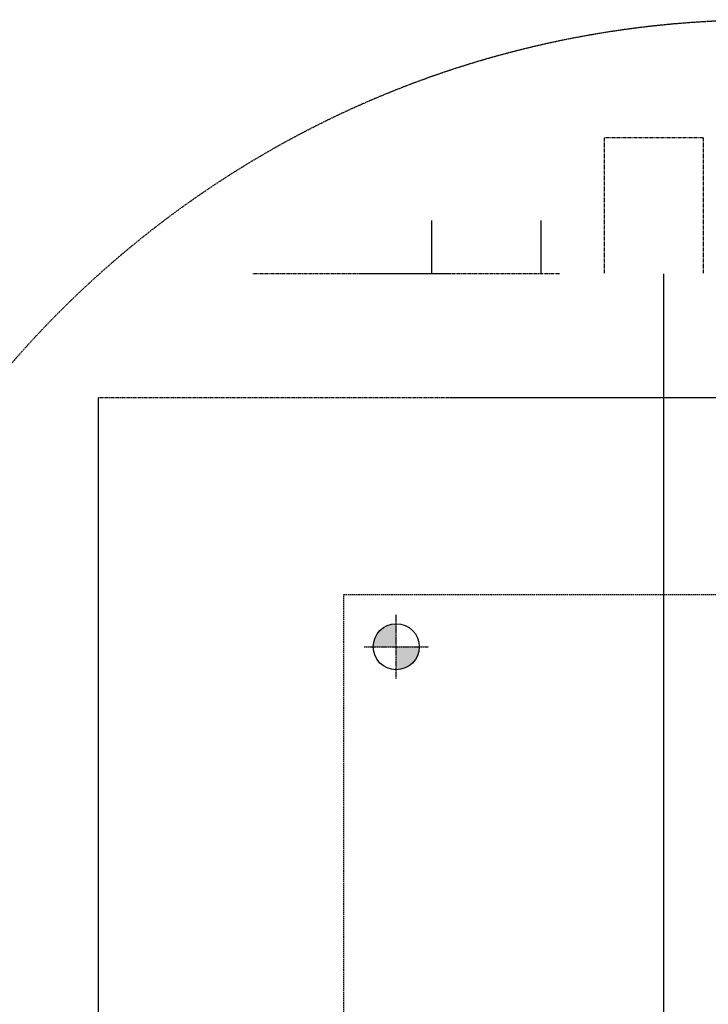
# Model space of a CAD drawing. Header units: inches. Extents: x -4968858 to -265257, y -220693 to 1871410.
# Tile 179 of 225: x -1893985 to -1893735, y 1197767 to 1198125. Entities that reach past the tile are written whole.
import ezdxf

# ---------------------------------------------------------------- set-up
doc = ezdxf.new("R2010")
doc.units = ezdxf.units.IN
doc.header["$MEASUREMENT"] = 0
for name, pattern in [('CENTER', [2, 1.25, -0.25, 0.25, -0.25]), ('CENTER2', [1.125, 0.75, -0.125, 0.125, -0.125]), ('CONTINOUS', [0]), ('DASHED', [0.75, 0.5, -0.25]), ('HIDDEN', [0.375, 0.25, -0.125])]:
    doc.linetypes.add(name, pattern=pattern)
doc.layers.add('GRID', color=8, linetype='Continuous')
doc.layers.add('IPB', color=6, linetype='Continuous')

# ---------------------------------------------------------------- blocks, each defined once
blk = doc.blocks.new('UTCOMBINE')
h = blk.add_hatch(color=256)
h.paths.add_polyline_path([(-708225.54, 43063.09), (-708217.15, 43063.09), (-708217.15, 43071.47, 0.414214)])
h.paths.add_polyline_path([(-708208.77, 43063.09), (-708217.15, 43063.09), (-708217.15, 43054.71, 0.414214)])
h = blk.add_hatch(color=256)
h.paths.add_polyline_path([(-708225.54, 43063.09), (-708217.15, 43063.09), (-708217.15, 43071.47, 0.414214)])
h.paths.add_polyline_path([(-708208.77, 43063.09), (-708217.15, 43063.09), (-708217.15, 43054.71, 0.414214)])
h = blk.add_hatch(color=256)
h.paths.add_polyline_path([(-708225.54, 43063.09), (-708217.15, 43063.09), (-708217.15, 43071.47, 0.414214)])
h.paths.add_polyline_path([(-708208.77, 43063.09), (-708217.15, 43063.09), (-708217.15, 43054.71, 0.414214)])
h = blk.add_hatch(color=256)
h.paths.add_polyline_path([(-708225.54, 43063.09), (-708217.15, 43063.09), (-708217.15, 43071.47, 0.414214)])
h.paths.add_polyline_path([(-708208.77, 43063.09), (-708217.15, 43063.09), (-708217.15, 43054.71, 0.414214)])
h = blk.add_hatch(color=256)
h.paths.add_polyline_path([(-708225.54, 43063.09), (-708217.15, 43063.09), (-708217.15, 43071.47, 0.414214)])
h.paths.add_polyline_path([(-708208.77, 43063.09), (-708217.15, 43063.09), (-708217.15, 43054.71, 0.414214)])
h = blk.add_hatch(color=256)
h.paths.add_polyline_path([(-708225.54, 43063.09), (-708217.15, 43063.09), (-708217.15, 43071.47, 0.414214)])
h.paths.add_polyline_path([(-708208.77, 43063.09), (-708217.15, 43063.09), (-708217.15, 43054.71, 0.414214)])
h = blk.add_hatch(color=256)
h.paths.add_polyline_path([(-708225.54, 43063.09), (-708217.15, 43063.09), (-708217.15, 43071.47, 0.414214)])
h.paths.add_polyline_path([(-708208.77, 43063.09), (-708217.15, 43063.09), (-708217.15, 43054.71, 0.414214)])
h = blk.add_hatch(color=256)
h.paths.add_polyline_path([(-708225.54, 43063.09), (-708217.15, 43063.09), (-708217.15, 43071.47, 0.414214)])
h.paths.add_polyline_path([(-708208.77, 43063.09), (-708217.15, 43063.09), (-708217.15, 43054.71, 0.414214)])
h = blk.add_hatch(color=256)
h.paths.add_polyline_path([(-708225.54, 43063.09), (-708217.15, 43063.09), (-708217.15, 43071.47, 0.414214)])
h.paths.add_polyline_path([(-708208.77, 43063.09), (-708217.15, 43063.09), (-708217.15, 43054.71, 0.414214)])
h = blk.add_hatch(color=256)
h.paths.add_polyline_path([(-708225.54, 43063.09), (-708217.15, 43063.09), (-708217.15, 43071.47, 0.414214)])
h.paths.add_polyline_path([(-708208.77, 43063.09), (-708217.15, 43063.09), (-708217.15, 43054.71, 0.414214)])
h = blk.add_hatch(color=256)
h.paths.add_polyline_path([(-708225.54, 43063.09), (-708217.15, 43063.09), (-708217.15, 43071.47, 0.414214)])
h.paths.add_polyline_path([(-708208.77, 43063.09), (-708217.15, 43063.09), (-708217.15, 43054.71, 0.414214)])
h = blk.add_hatch(color=256)
h.paths.add_polyline_path([(-708225.54, 43063.09), (-708217.15, 43063.09), (-708217.15, 43071.47, 0.414214)])
h.paths.add_polyline_path([(-708208.77, 43063.09), (-708217.15, 43063.09), (-708217.15, 43054.71, 0.414214)])
h = blk.add_hatch(color=256)
h.paths.add_polyline_path([(-708225.54, 43063.09), (-708217.15, 43063.09), (-708217.15, 43071.47, 0.414214)])
h.paths.add_polyline_path([(-708208.77, 43063.09), (-708217.15, 43063.09), (-708217.15, 43054.71, 0.414214)])
h = blk.add_hatch(color=256)
h.paths.add_polyline_path([(-708225.54, 43063.09), (-708217.15, 43063.09), (-708217.15, 43071.47, 0.414214)])
h.paths.add_polyline_path([(-708208.77, 43063.09), (-708217.15, 43063.09), (-708217.15, 43054.71, 0.414214)])
h = blk.add_hatch(color=256)
h.paths.add_polyline_path([(-708225.54, 43063.09), (-708217.15, 43063.09), (-708217.15, 43071.47, 0.414214)])
h.paths.add_polyline_path([(-708208.77, 43063.09), (-708217.15, 43063.09), (-708217.15, 43054.71, 0.414214)])
h = blk.add_hatch(color=256)
h.paths.add_polyline_path([(-708225.54, 43063.09), (-708217.15, 43063.09), (-708217.15, 43071.47, 0.414214)])
h.paths.add_polyline_path([(-708208.77, 43063.09), (-708217.15, 43063.09), (-708217.15, 43054.71, 0.414214)])
h = blk.add_hatch(color=256)
h.paths.add_polyline_path([(-708225.54, 43063.09), (-708217.15, 43063.09), (-708217.15, 43071.47, 0.414214)])
h.paths.add_polyline_path([(-708208.77, 43063.09), (-708217.15, 43063.09), (-708217.15, 43054.71, 0.414214)])
h = blk.add_hatch(color=256)
h.paths.add_polyline_path([(-708225.54, 43063.09), (-708217.15, 43063.09), (-708217.15, 43071.47, 0.414214)])
h.paths.add_polyline_path([(-708208.77, 43063.09), (-708217.15, 43063.09), (-708217.15, 43054.71, 0.414214)])
h = blk.add_hatch(color=256)
h.paths.add_polyline_path([(-708225.54, 43063.09), (-708217.15, 43063.09), (-708217.15, 43071.47, 0.414214)])
h.paths.add_polyline_path([(-708208.77, 43063.09), (-708217.15, 43063.09), (-708217.15, 43054.71, 0.414214)])
h = blk.add_hatch(color=256)
h.paths.add_polyline_path([(-708225.54, 43063.09), (-708217.15, 43063.09), (-708217.15, 43071.47, 0.414214)])
h.paths.add_polyline_path([(-708208.77, 43063.09), (-708217.15, 43063.09), (-708217.15, 43054.71, 0.414214)])
h = blk.add_hatch(color=256)
h.paths.add_polyline_path([(-708225.54, 43063.09), (-708217.15, 43063.09), (-708217.15, 43071.47, 0.414214)])
h.paths.add_polyline_path([(-708208.77, 43063.09), (-708217.15, 43063.09), (-708217.15, 43054.71, 0.414214)])
h = blk.add_hatch(color=256)
h.paths.add_polyline_path([(-708225.54, 43063.09), (-708217.15, 43063.09), (-708217.15, 43071.47, 0.414214)])
h.paths.add_polyline_path([(-708208.77, 43063.09), (-708217.15, 43063.09), (-708217.15, 43054.71, 0.414214)])
h = blk.add_hatch(color=256)
h.paths.add_polyline_path([(-708225.54, 43063.09), (-708217.15, 43063.09), (-708217.15, 43071.47, 0.414214)])
h.paths.add_polyline_path([(-708208.77, 43063.09), (-708217.15, 43063.09), (-708217.15, 43054.71, 0.414214)])
h = blk.add_hatch(color=256)
h.paths.add_polyline_path([(-708225.54, 43063.09), (-708217.15, 43063.09), (-708217.15, 43071.47, 0.414214)])
h.paths.add_polyline_path([(-708208.77, 43063.09), (-708217.15, 43063.09), (-708217.15, 43054.71, 0.414214)])
h = blk.add_hatch(color=256)
h.paths.add_polyline_path([(-708225.54, 43063.09), (-708217.15, 43063.09), (-708217.15, 43071.47, 0.414214)])
h.paths.add_polyline_path([(-708208.77, 43063.09), (-708217.15, 43063.09), (-708217.15, 43054.71, 0.414214)])
h = blk.add_hatch(color=256)
h.paths.add_polyline_path([(-708225.54, 43063.09), (-708217.15, 43063.09), (-708217.15, 43071.47, 0.414214)])
h.paths.add_polyline_path([(-708208.77, 43063.09), (-708217.15, 43063.09), (-708217.15, 43054.71, 0.414214)])
h = blk.add_hatch(color=256)
h.paths.add_polyline_path([(-708225.54, 43063.09), (-708217.15, 43063.09), (-708217.15, 43071.47, 0.414214)])
h.paths.add_polyline_path([(-708208.77, 43063.09), (-708217.15, 43063.09), (-708217.15, 43054.71, 0.414214)])
h = blk.add_hatch(color=256)
h.paths.add_polyline_path([(-708225.54, 43063.09), (-708217.15, 43063.09), (-708217.15, 43071.47, 0.414214)])
h.paths.add_polyline_path([(-708208.77, 43063.09), (-708217.15, 43063.09), (-708217.15, 43054.71, 0.414214)])
h = blk.add_hatch(color=256)
h.paths.add_polyline_path([(-708225.54, 43063.09), (-708217.15, 43063.09), (-708217.15, 43071.47, 0.414214)])
h.paths.add_polyline_path([(-708208.77, 43063.09), (-708217.15, 43063.09), (-708217.15, 43054.71, 0.414214)])
h = blk.add_hatch(color=256)
h.paths.add_polyline_path([(-708225.54, 43063.09), (-708217.15, 43063.09), (-708217.15, 43071.47, 0.414214)])
h.paths.add_polyline_path([(-708208.77, 43063.09), (-708217.15, 43063.09), (-708217.15, 43054.71, 0.414214)])
h = blk.add_hatch(color=256)
h.paths.add_polyline_path([(-708225.54, 43063.09), (-708217.15, 43063.09), (-708217.15, 43071.47, 0.414214)])
h.paths.add_polyline_path([(-708208.77, 43063.09), (-708217.15, 43063.09), (-708217.15, 43054.71, 0.414214)])
h = blk.add_hatch(color=256)
h.paths.add_polyline_path([(-708225.54, 43063.09), (-708217.15, 43063.09), (-708217.15, 43071.47, 0.414214)])
h.paths.add_polyline_path([(-708208.77, 43063.09), (-708217.15, 43063.09), (-708217.15, 43054.71, 0.414214)])
h = blk.add_hatch(color=256)
h.paths.add_polyline_path([(-708225.54, 43063.09), (-708217.15, 43063.09), (-708217.15, 43071.47, 0.414214)])
h.paths.add_polyline_path([(-708208.77, 43063.09), (-708217.15, 43063.09), (-708217.15, 43054.71, 0.414214)])
h = blk.add_hatch(color=256)
h.paths.add_polyline_path([(-708225.54, 43063.09), (-708217.15, 43063.09), (-708217.15, 43071.47, 0.414214)])
h.paths.add_polyline_path([(-708208.77, 43063.09), (-708217.15, 43063.09), (-708217.15, 43054.71, 0.414214)])
h = blk.add_hatch(color=256)
h.paths.add_polyline_path([(-708225.54, 43063.09), (-708217.15, 43063.09), (-708217.15, 43071.47, 0.414214)])
h.paths.add_polyline_path([(-708208.77, 43063.09), (-708217.15, 43063.09), (-708217.15, 43054.71, 0.414214)])
h = blk.add_hatch(color=256)
h.paths.add_polyline_path([(-708225.54, 43063.09), (-708217.15, 43063.09), (-708217.15, 43071.47, 0.414214)])
h.paths.add_polyline_path([(-708208.77, 43063.09), (-708217.15, 43063.09), (-708217.15, 43054.71, 0.414214)])
h = blk.add_hatch(color=256)
h.paths.add_polyline_path([(-708225.54, 43063.09), (-708217.15, 43063.09), (-708217.15, 43071.47, 0.414214)])
h.paths.add_polyline_path([(-708208.77, 43063.09), (-708217.15, 43063.09), (-708217.15, 43054.71, 0.414214)])
h = blk.add_hatch(color=256)
h.paths.add_polyline_path([(-708225.54, 43063.09), (-708217.15, 43063.09), (-708217.15, 43071.47, 0.414214)])
h.paths.add_polyline_path([(-708208.77, 43063.09), (-708217.15, 43063.09), (-708217.15, 43054.71, 0.414214)])
h = blk.add_hatch(color=256)
h.paths.add_polyline_path([(-708225.54, 43063.09), (-708217.15, 43063.09), (-708217.15, 43071.47, 0.414214)])
h.paths.add_polyline_path([(-708208.77, 43063.09), (-708217.15, 43063.09), (-708217.15, 43054.71, 0.414214)])
h = blk.add_hatch(color=256)
h.paths.add_polyline_path([(-708225.54, 43063.09), (-708217.15, 43063.09), (-708217.15, 43071.47, 0.414214)])
h.paths.add_polyline_path([(-708208.77, 43063.09), (-708217.15, 43063.09), (-708217.15, 43054.71, 0.414214)])
h = blk.add_hatch(color=256)
h.paths.add_polyline_path([(-708225.54, 43063.09), (-708217.15, 43063.09), (-708217.15, 43071.47, 0.414214)])
h.paths.add_polyline_path([(-708208.77, 43063.09), (-708217.15, 43063.09), (-708217.15, 43054.71, 0.414214)])
h = blk.add_hatch(color=256)
h.paths.add_polyline_path([(-708225.54, 43063.09), (-708217.15, 43063.09), (-708217.15, 43071.47, 0.414214)])
h.paths.add_polyline_path([(-708208.77, 43063.09), (-708217.15, 43063.09), (-708217.15, 43054.71, 0.414214)])
h = blk.add_hatch(color=256)
h.paths.add_polyline_path([(-708225.54, 43063.09), (-708217.15, 43063.09), (-708217.15, 43071.47, 0.414214)])
h.paths.add_polyline_path([(-708208.77, 43063.09), (-708217.15, 43063.09), (-708217.15, 43054.71, 0.414214)])
h = blk.add_hatch(color=256)
h.paths.add_polyline_path([(-708225.54, 43063.09), (-708217.15, 43063.09), (-708217.15, 43071.47, 0.414214)])
h.paths.add_polyline_path([(-708208.77, 43063.09), (-708217.15, 43063.09), (-708217.15, 43054.71, 0.414214)])
h = blk.add_hatch(color=256)
h.paths.add_polyline_path([(-708225.54, 43063.09), (-708217.15, 43063.09), (-708217.15, 43071.47, 0.414214)])
h.paths.add_polyline_path([(-708208.77, 43063.09), (-708217.15, 43063.09), (-708217.15, 43054.71, 0.414214)])
h = blk.add_hatch(color=256)
h.paths.add_polyline_path([(-708225.54, 43063.09), (-708217.15, 43063.09), (-708217.15, 43071.47, 0.414214)])
h.paths.add_polyline_path([(-708208.77, 43063.09), (-708217.15, 43063.09), (-708217.15, 43054.71, 0.414214)])
h = blk.add_hatch(color=256)
h.paths.add_polyline_path([(-708225.54, 43063.09), (-708217.15, 43063.09), (-708217.15, 43071.47, 0.414214)])
h.paths.add_polyline_path([(-708208.77, 43063.09), (-708217.15, 43063.09), (-708217.15, 43054.71, 0.414214)])
h = blk.add_hatch(color=256)
h.paths.add_polyline_path([(-708225.54, 43063.09), (-708217.15, 43063.09), (-708217.15, 43071.47, 0.414214)])
h.paths.add_polyline_path([(-708208.77, 43063.09), (-708217.15, 43063.09), (-708217.15, 43054.71, 0.414214)])
h = blk.add_hatch(color=256)
h.paths.add_polyline_path([(-708225.54, 43063.09), (-708217.15, 43063.09), (-708217.15, 43071.47, 0.414214)])
h.paths.add_polyline_path([(-708208.77, 43063.09), (-708217.15, 43063.09), (-708217.15, 43054.71, 0.414214)])
h = blk.add_hatch(color=256)
h.paths.add_polyline_path([(-708225.54, 43063.09), (-708217.15, 43063.09), (-708217.15, 43071.47, 0.414214)])
h.paths.add_polyline_path([(-708208.77, 43063.09), (-708217.15, 43063.09), (-708217.15, 43054.71, 0.414214)])
h = blk.add_hatch(color=256)
h.paths.add_polyline_path([(-708225.54, 43063.09), (-708217.15, 43063.09), (-708217.15, 43071.47, 0.414214)])
h.paths.add_polyline_path([(-708208.77, 43063.09), (-708217.15, 43063.09), (-708217.15, 43054.71, 0.414214)])
h = blk.add_hatch(color=256)
h.paths.add_polyline_path([(-708225.54, 43063.09), (-708217.15, 43063.09), (-708217.15, 43071.47, 0.414214)])
h.paths.add_polyline_path([(-708208.77, 43063.09), (-708217.15, 43063.09), (-708217.15, 43054.71, 0.414214)])
h = blk.add_hatch(color=256)
h.paths.add_polyline_path([(-708225.54, 43063.09), (-708217.15, 43063.09), (-708217.15, 43071.47, 0.414214)])
h.paths.add_polyline_path([(-708208.77, 43063.09), (-708217.15, 43063.09), (-708217.15, 43054.71, 0.414214)])
h = blk.add_hatch(color=256)
h.paths.add_polyline_path([(-708225.54, 43063.09), (-708217.15, 43063.09), (-708217.15, 43071.47, 0.414214)])
h.paths.add_polyline_path([(-708208.77, 43063.09), (-708217.15, 43063.09), (-708217.15, 43054.71, 0.414214)])
h = blk.add_hatch(color=256)
h.paths.add_polyline_path([(-708225.54, 43063.09), (-708217.15, 43063.09), (-708217.15, 43071.47, 0.414214)])
h.paths.add_polyline_path([(-708208.77, 43063.09), (-708217.15, 43063.09), (-708217.15, 43054.71, 0.414214)])
h = blk.add_hatch(color=256)
h.paths.add_polyline_path([(-708225.54, 43063.09), (-708217.15, 43063.09), (-708217.15, 43071.47, 0.414214)])
h.paths.add_polyline_path([(-708208.77, 43063.09), (-708217.15, 43063.09), (-708217.15, 43054.71, 0.414214)])
h = blk.add_hatch(color=256)
h.paths.add_polyline_path([(-708225.54, 43063.09), (-708217.15, 43063.09), (-708217.15, 43071.47, 0.414214)])
h.paths.add_polyline_path([(-708208.77, 43063.09), (-708217.15, 43063.09), (-708217.15, 43054.71, 0.414214)])
h = blk.add_hatch(color=256)
h.paths.add_polyline_path([(-708225.54, 43063.09), (-708217.15, 43063.09), (-708217.15, 43071.47, 0.414214)])
h.paths.add_polyline_path([(-708208.77, 43063.09), (-708217.15, 43063.09), (-708217.15, 43054.71, 0.414214)])
h = blk.add_hatch(color=256)
h.paths.add_polyline_path([(-708225.54, 43063.09), (-708217.15, 43063.09), (-708217.15, 43071.47, 0.414214)])
h.paths.add_polyline_path([(-708208.77, 43063.09), (-708217.15, 43063.09), (-708217.15, 43054.71, 0.414214)])
h = blk.add_hatch(color=256)
h.paths.add_polyline_path([(-708225.54, 43063.09), (-708217.15, 43063.09), (-708217.15, 43071.47, 0.414214)])
h.paths.add_polyline_path([(-708208.77, 43063.09), (-708217.15, 43063.09), (-708217.15, 43054.71, 0.414214)])
h = blk.add_hatch(color=256)
h.paths.add_polyline_path([(-708225.54, 43063.09), (-708217.15, 43063.09), (-708217.15, 43071.47, 0.414214)])
h.paths.add_polyline_path([(-708208.77, 43063.09), (-708217.15, 43063.09), (-708217.15, 43054.71, 0.414214)])
h = blk.add_hatch(color=256)
h.paths.add_polyline_path([(-708225.54, 43063.09), (-708217.15, 43063.09), (-708217.15, 43071.47, 0.414214)])
h.paths.add_polyline_path([(-708208.77, 43063.09), (-708217.15, 43063.09), (-708217.15, 43054.71, 0.414214)])
h = blk.add_hatch(color=256)
h.paths.add_polyline_path([(-708225.54, 43063.09), (-708217.15, 43063.09), (-708217.15, 43071.47, 0.414214)])
h.paths.add_polyline_path([(-708208.77, 43063.09), (-708217.15, 43063.09), (-708217.15, 43054.71, 0.414214)])
h = blk.add_hatch(color=256)
h.paths.add_polyline_path([(-708225.54, 43063.09), (-708217.15, 43063.09), (-708217.15, 43071.47, 0.414214)])
h.paths.add_polyline_path([(-708208.77, 43063.09), (-708217.15, 43063.09), (-708217.15, 43054.71, 0.414214)])
at = {"color": 6}
for p, q in [((-708108.89, 44372.55, 0), (-708108.89, 42972.56, 0)), ((-708314.51, 44029.91, 0), (-708314.51, 42927.56, 0)), ((-708314.51, 44029.91, 0), (-708314.51, 42927.56, 0)), ((-708314.51, 44029.91, 0), (-708314.51, 42927.56, 0)), ((-708314.51, 44029.91, 0), (-708314.51, 42927.56, 0))]:
    blk.add_line(p, q, dxfattribs=at)
at = {"color": 2, "linetype": 'DASHED'}
for p, q in [((-708198.1, 43348.86, 0), (-708198.1, 43044.04, 0)), ((-708198.1, 43348.86, 0), (-708198.1, 43044.04, 0)), ((-708198.1, 43348.86, 0), (-708198.1, 43044.04, 0)), ((-708198.1, 43348.86, 0), (-708198.1, 43044.04, 0)), ((-708198.1, 43348.86, 0), (-708198.1, 43044.04, 0)), ((-708198.1, 43348.86, 0), (-708198.1, 43044.04, 0)), ((-708198.1, 43348.86, 0), (-708198.1, 43044.04, 0)), ((-708198.1, 43348.86, 0), (-708198.1, 43044.04, 0)), ((-708198.1, 43348.86, 0), (-708198.1, 43044.04, 0)), ((-708198.1, 43348.86, 0), (-708198.1, 43044.04, 0)), ((-708198.1, 43348.86, 0), (-708198.1, 43044.04, 0)), ((-708198.1, 43348.86, 0), (-708198.1, 43044.04, 0)), ((-708198.1, 43348.86, 0), (-708198.1, 43044.04, 0)), ((-708198.1, 43348.86, 0), (-708198.1, 43044.04, 0)), ((-708198.1, 43348.86, 0), (-708198.1, 43044.04, 0)), ((-708198.1, 43348.86, 0), (-708198.1, 43044.04, 0)), ((-708198.1, 43348.86, 0), (-708198.1, 43044.04, 0)), ((-708198.1, 43348.86, 0), (-708198.1, 43044.04, 0)), ((-708198.1, 43348.86, 0), (-708198.1, 43044.04, 0)), ((-708198.1, 43348.86, 0), (-708198.1, 43044.04, 0)), ((-708198.1, 43348.86, 0), (-708198.1, 43044.04, 0)), ((-708198.1, 43348.86, 0), (-708198.1, 43044.04, 0)), ((-708198.1, 43348.86, 0), (-708198.1, 43044.04, 0)), ((-708198.1, 43348.86, 0), (-708198.1, 43044.04, 0)), ((-708198.1, 43348.86, 0), (-708198.1, 43044.04, 0)), ((-708198.1, 43348.86, 0), (-708198.1, 43044.04, 0)), ((-708198.1, 43348.86, 0), (-708198.1, 43044.04, 0)), ((-708198.1, 43348.86, 0), (-708198.1, 43044.04, 0)), ((-708198.1, 43348.86, 0), (-708198.1, 43044.04, 0)), ((-708198.1, 43348.86, 0), (-708198.1, 43044.04, 0)), ((-708198.1, 43348.86, 0), (-708198.1, 43044.04, 0)), ((-708198.1, 43348.86, 0), (-708198.1, 43044.04, 0)), ((-708198.1, 43348.86, 0), (-708198.1, 43044.04, 0)), ((-708198.1, 43348.86, 0), (-708198.1, 43044.04, 0)), ((-708198.1, 43348.86, 0), (-708198.1, 43044.04, 0)), ((-708198.1, 43348.86, 0), (-708198.1, 43044.04, 0)), ((-708198.1, 43348.86, 0), (-708198.1, 43044.04, 0)), ((-708198.1, 43348.86, 0), (-708198.1, 43044.04, 0)), ((-708198.1, 43348.86, 0), (-708198.1, 43044.04, 0)), ((-708198.1, 43348.86, 0), (-708198.1, 43044.04, 0)), ((-708198.1, 43348.86, 0), (-708198.1, 43044.04, 0)), ((-708198.1, 43348.86, 0), (-708198.1, 43044.04, 0)), ((-708198.1, 43348.86, 0), (-708198.1, 43044.04, 0)), ((-708198.1, 43348.86, 0), (-708198.1, 43044.04, 0)), ((-708198.1, 43348.86, 0), (-708198.1, 43044.04, 0)), ((-708198.1, 43348.86, 0), (-708198.1, 43044.04, 0)), ((-708198.1, 43348.86, 0), (-708198.1, 43044.04, 0)), ((-708198.1, 43348.86, 0), (-708198.1, 43044.04, 0)), ((-708198.1, 43348.86, 0), (-708198.1, 43044.04, 0)), ((-708198.1, 43348.86, 0), (-708198.1, 43044.04, 0)), ((-708198.1, 43348.86, 0), (-708198.1, 43044.04, 0)), ((-708198.1, 43348.86, 0), (-708198.1, 43044.04, 0)), ((-708198.1, 43348.86, 0), (-708198.1, 43044.04, 0)), ((-708198.1, 43348.86, 0), (-708198.1, 43044.04, 0)), ((-708198.1, 43348.86, 0), (-708198.1, 43044.04, 0)), ((-708198.1, 43348.86, 0), (-708198.1, 43044.04, 0)), ((-708198.1, 43348.86, 0), (-708198.1, 43044.04, 0)), ((-708198.1, 43348.86, 0), (-708198.1, 43044.04, 0)), ((-708198.1, 43348.86, 0), (-708198.1, 43044.04, 0)), ((-708198.1, 43348.86, 0), (-708198.1, 43044.04, 0)), ((-708198.1, 43348.86, 0), (-708198.1, 43044.04, 0)), ((-708198.1, 43348.86, 0), (-708198.1, 43044.04, 0)), ((-708198.1, 43348.86, 0), (-708198.1, 43044.04, 0)), ((-708198.1, 43348.86, 0), (-708198.1, 43044.04, 0)), ((-708198.1, 43044.04, 0), (-708502.92, 43044.04, 0)), ((-708198.1, 43044.04, 0), (-708502.92, 43044.04, 0)), ((-708198.1, 43044.04, 0), (-708502.92, 43044.04, 0)), ((-708198.1, 43044.04, 0), (-708502.92, 43044.04, 0)), ((-708198.1, 43044.04, 0), (-708502.92, 43044.04, 0)), ((-708198.1, 43044.04, 0), (-708502.92, 43044.04, 0)), ((-708198.1, 43044.04, 0), (-708502.92, 43044.04, 0)), ((-708198.1, 43044.04, 0), (-708502.92, 43044.04, 0)), ((-708198.1, 43044.04, 0), (-708502.92, 43044.04, 0)), ((-708198.1, 43044.04, 0), (-708502.92, 43044.04, 0)), ((-708198.1, 43044.04, 0), (-708502.92, 43044.04, 0)), ((-708198.1, 43044.04, 0), (-708502.92, 43044.04, 0)), ((-708198.1, 43044.04, 0), (-708502.92, 43044.04, 0)), ((-708198.1, 43044.04, 0), (-708502.92, 43044.04, 0)), ((-708198.1, 43044.04, 0), (-708502.92, 43044.04, 0)), ((-708198.1, 43044.04, 0), (-708502.92, 43044.04, 0)), ((-708198.1, 43044.04, 0), (-708502.92, 43044.04, 0)), ((-708198.1, 43044.04, 0), (-708502.92, 43044.04, 0)), ((-708198.1, 43044.04, 0), (-708502.92, 43044.04, 0)), ((-708198.1, 43044.04, 0), (-708502.92, 43044.04, 0)), ((-708198.1, 43044.04, 0), (-708502.92, 43044.04, 0)), ((-708198.1, 43044.04, 0), (-708502.92, 43044.04, 0)), ((-708198.1, 43044.04, 0), (-708502.92, 43044.04, 0)), ((-708198.1, 43044.04, 0), (-708502.92, 43044.04, 0)), ((-708198.1, 43044.04, 0), (-708502.92, 43044.04, 0)), ((-708198.1, 43044.04, 0), (-708502.92, 43044.04, 0)), ((-708198.1, 43044.04, 0), (-708502.92, 43044.04, 0)), ((-708198.1, 43044.04, 0), (-708502.92, 43044.04, 0)), ((-708198.1, 43044.04, 0), (-708502.92, 43044.04, 0)), ((-708198.1, 43044.04, 0), (-708502.92, 43044.04, 0)), ((-708198.1, 43044.04, 0), (-708502.92, 43044.04, 0)), ((-708198.1, 43044.04, 0), (-708502.92, 43044.04, 0)), ((-708198.1, 43044.04, 0), (-708502.92, 43044.04, 0)), ((-708198.1, 43044.04, 0), (-708502.92, 43044.04, 0)), ((-708198.1, 43044.04, 0), (-708502.92, 43044.04, 0)), ((-708198.1, 43044.04, 0), (-708502.92, 43044.04, 0)), ((-708198.1, 43044.04, 0), (-708502.92, 43044.04, 0)), ((-708198.1, 43044.04, 0), (-708502.92, 43044.04, 0)), ((-708198.1, 43044.04, 0), (-708502.92, 43044.04, 0)), ((-708198.1, 43044.04, 0), (-708502.92, 43044.04, 0)), ((-708198.1, 43044.04, 0), (-708502.92, 43044.04, 0)), ((-708198.1, 43044.04, 0), (-708502.92, 43044.04, 0)), ((-708198.1, 43044.04, 0), (-708502.92, 43044.04, 0)), ((-708198.1, 43044.04, 0), (-708502.92, 43044.04, 0)), ((-708198.1, 43044.04, 0), (-708502.92, 43044.04, 0)), ((-708198.1, 43044.04, 0), (-708502.92, 43044.04, 0)), ((-708198.1, 43044.04, 0), (-708502.92, 43044.04, 0)), ((-708198.1, 43044.04, 0), (-708502.92, 43044.04, 0)), ((-708198.1, 43044.04, 0), (-708502.92, 43044.04, 0)), ((-708198.1, 43044.04, 0), (-708502.92, 43044.04, 0)), ((-708198.1, 43044.04, 0), (-708502.92, 43044.04, 0)), ((-708198.1, 43044.04, 0), (-708502.92, 43044.04, 0)), ((-708198.1, 43044.04, 0), (-708502.92, 43044.04, 0)), ((-708198.1, 43044.04, 0), (-708502.92, 43044.04, 0)), ((-708198.1, 43044.04, 0), (-708502.92, 43044.04, 0)), ((-708198.1, 43044.04, 0), (-708502.92, 43044.04, 0)), ((-708198.1, 43044.04, 0), (-708502.92, 43044.04, 0)), ((-708198.1, 43044.04, 0), (-708502.92, 43044.04, 0)), ((-708198.1, 43044.04, 0), (-708502.92, 43044.04, 0)), ((-708198.1, 43044.04, 0), (-708502.92, 43044.04, 0)), ((-708198.1, 43044.04, 0), (-708502.92, 43044.04, 0)), ((-708198.1, 43044.04, 0), (-708502.92, 43044.04, 0)), ((-708198.1, 43044.04, 0), (-708502.92, 43044.04, 0)), ((-708198.1, 43044.04, 0), (-708502.92, 43044.04, 0))]:
    blk.add_line(p, q, dxfattribs=at)
at = {"color": 2, "linetype": 'CENTER2', "ltscale": 0.1}
for p, q in [((-708217.15, 43074.81, 0), (-708217.15, 43051.37, 0)), ((-708217.15, 43074.81, 0), (-708217.15, 43051.37, 0)), ((-708217.15, 43074.81, 0), (-708217.15, 43051.37, 0)), ((-708217.15, 43074.81, 0), (-708217.15, 43051.37, 0)), ((-708217.15, 43074.81, 0), (-708217.15, 43051.37, 0)), ((-708217.15, 43074.81, 0), (-708217.15, 43051.37, 0)), ((-708217.15, 43074.81, 0), (-708217.15, 43051.37, 0)), ((-708217.15, 43074.81, 0), (-708217.15, 43051.37, 0)), ((-708217.15, 43074.81, 0), (-708217.15, 43051.37, 0)), ((-708217.15, 43074.81, 0), (-708217.15, 43051.37, 0)), ((-708217.15, 43074.81, 0), (-708217.15, 43051.37, 0)), ((-708217.15, 43074.81, 0), (-708217.15, 43051.37, 0)), ((-708217.15, 43074.81, 0), (-708217.15, 43051.37, 0)), ((-708217.15, 43074.81, 0), (-708217.15, 43051.37, 0)), ((-708217.15, 43074.81, 0), (-708217.15, 43051.37, 0)), ((-708217.15, 43074.81, 0), (-708217.15, 43051.37, 0)), ((-708217.15, 43074.81, 0), (-708217.15, 43051.37, 0)), ((-708217.15, 43074.81, 0), (-708217.15, 43051.37, 0)), ((-708217.15, 43074.81, 0), (-708217.15, 43051.37, 0)), ((-708217.15, 43074.81, 0), (-708217.15, 43051.37, 0)), ((-708217.15, 43074.81, 0), (-708217.15, 43051.37, 0)), ((-708217.15, 43074.81, 0), (-708217.15, 43051.37, 0)), ((-708217.15, 43074.81, 0), (-708217.15, 43051.37, 0)), ((-708217.15, 43074.81, 0), (-708217.15, 43051.37, 0)), ((-708217.15, 43074.81, 0), (-708217.15, 43051.37, 0)), ((-708217.15, 43074.81, 0), (-708217.15, 43051.37, 0)), ((-708217.15, 43074.81, 0), (-708217.15, 43051.37, 0)), ((-708217.15, 43074.81, 0), (-708217.15, 43051.37, 0)), ((-708217.15, 43074.81, 0), (-708217.15, 43051.37, 0)), ((-708217.15, 43074.81, 0), (-708217.15, 43051.37, 0)), ((-708217.15, 43074.81, 0), (-708217.15, 43051.37, 0)), ((-708217.15, 43074.81, 0), (-708217.15, 43051.37, 0)), ((-708217.15, 43074.81, 0), (-708217.15, 43051.37, 0)), ((-708217.15, 43074.81, 0), (-708217.15, 43051.37, 0)), ((-708217.15, 43074.81, 0), (-708217.15, 43051.37, 0)), ((-708217.15, 43074.81, 0), (-708217.15, 43051.37, 0)), ((-708217.15, 43074.81, 0), (-708217.15, 43051.37, 0)), ((-708217.15, 43074.81, 0), (-708217.15, 43051.37, 0)), ((-708217.15, 43074.81, 0), (-708217.15, 43051.37, 0)), ((-708217.15, 43074.81, 0), (-708217.15, 43051.37, 0)), ((-708217.15, 43074.81, 0), (-708217.15, 43051.37, 0)), ((-708217.15, 43074.81, 0), (-708217.15, 43051.37, 0)), ((-708217.15, 43074.81, 0), (-708217.15, 43051.37, 0)), ((-708217.15, 43074.81, 0), (-708217.15, 43051.37, 0)), ((-708217.15, 43074.81, 0), (-708217.15, 43051.37, 0)), ((-708217.15, 43074.81, 0), (-708217.15, 43051.37, 0)), ((-708217.15, 43074.81, 0), (-708217.15, 43051.37, 0)), ((-708217.15, 43074.81, 0), (-708217.15, 43051.37, 0)), ((-708217.15, 43074.81, 0), (-708217.15, 43051.37, 0)), ((-708217.15, 43074.81, 0), (-708217.15, 43051.37, 0)), ((-708217.15, 43074.81, 0), (-708217.15, 43051.37, 0)), ((-708217.15, 43074.81, 0), (-708217.15, 43051.37, 0)), ((-708217.15, 43074.81, 0), (-708217.15, 43051.37, 0)), ((-708217.15, 43074.81, 0), (-708217.15, 43051.37, 0)), ((-708217.15, 43074.81, 0), (-708217.15, 43051.37, 0)), ((-708217.15, 43074.81, 0), (-708217.15, 43051.37, 0)), ((-708217.15, 43074.81, 0), (-708217.15, 43051.37, 0)), ((-708217.15, 43074.81, 0), (-708217.15, 43051.37, 0)), ((-708217.15, 43074.81, 0), (-708217.15, 43051.37, 0)), ((-708217.15, 43074.81, 0), (-708217.15, 43051.37, 0)), ((-708217.15, 43074.81, 0), (-708217.15, 43051.37, 0)), ((-708217.15, 43074.81, 0), (-708217.15, 43051.37, 0)), ((-708217.15, 43074.81, 0), (-708217.15, 43051.37, 0)), ((-708217.15, 43074.81, 0), (-708217.15, 43051.37, 0)), ((-708205.44, 43063.09, 0), (-708228.87, 43063.09, 0)), ((-708205.44, 43063.09, 0), (-708228.87, 43063.09, 0)), ((-708205.44, 43063.09, 0), (-708228.87, 43063.09, 0)), ((-708205.44, 43063.09, 0), (-708228.87, 43063.09, 0)), ((-708205.44, 43063.09, 0), (-708228.87, 43063.09, 0)), ((-708205.44, 43063.09, 0), (-708228.87, 43063.09, 0)), ((-708205.44, 43063.09, 0), (-708228.87, 43063.09, 0)), ((-708205.44, 43063.09, 0), (-708228.87, 43063.09, 0)), ((-708205.44, 43063.09, 0), (-708228.87, 43063.09, 0)), ((-708205.44, 43063.09, 0), (-708228.87, 43063.09, 0)), ((-708205.44, 43063.09, 0), (-708228.87, 43063.09, 0)), ((-708205.44, 43063.09, 0), (-708228.87, 43063.09, 0)), ((-708205.44, 43063.09, 0), (-708228.87, 43063.09, 0)), ((-708205.44, 43063.09, 0), (-708228.87, 43063.09, 0)), ((-708205.44, 43063.09, 0), (-708228.87, 43063.09, 0)), ((-708205.44, 43063.09, 0), (-708228.87, 43063.09, 0)), ((-708205.44, 43063.09, 0), (-708228.87, 43063.09, 0)), ((-708205.44, 43063.09, 0), (-708228.87, 43063.09, 0)), ((-708205.44, 43063.09, 0), (-708228.87, 43063.09, 0)), ((-708205.44, 43063.09, 0), (-708228.87, 43063.09, 0)), ((-708205.44, 43063.09, 0), (-708228.87, 43063.09, 0)), ((-708205.44, 43063.09, 0), (-708228.87, 43063.09, 0)), ((-708205.44, 43063.09, 0), (-708228.87, 43063.09, 0)), ((-708205.44, 43063.09, 0), (-708228.87, 43063.09, 0)), ((-708205.44, 43063.09, 0), (-708228.87, 43063.09, 0)), ((-708205.44, 43063.09, 0), (-708228.87, 43063.09, 0)), ((-708205.44, 43063.09, 0), (-708228.87, 43063.09, 0)), ((-708205.44, 43063.09, 0), (-708228.87, 43063.09, 0)), ((-708205.44, 43063.09, 0), (-708228.87, 43063.09, 0)), ((-708205.44, 43063.09, 0), (-708228.87, 43063.09, 0)), ((-708205.44, 43063.09, 0), (-708228.87, 43063.09, 0)), ((-708205.44, 43063.09, 0), (-708228.87, 43063.09, 0)), ((-708205.44, 43063.09, 0), (-708228.87, 43063.09, 0)), ((-708205.44, 43063.09, 0), (-708228.87, 43063.09, 0)), ((-708205.44, 43063.09, 0), (-708228.87, 43063.09, 0)), ((-708205.44, 43063.09, 0), (-708228.87, 43063.09, 0)), ((-708205.44, 43063.09, 0), (-708228.87, 43063.09, 0)), ((-708205.44, 43063.09, 0), (-708228.87, 43063.09, 0)), ((-708205.44, 43063.09, 0), (-708228.87, 43063.09, 0)), ((-708205.44, 43063.09, 0), (-708228.87, 43063.09, 0)), ((-708205.44, 43063.09, 0), (-708228.87, 43063.09, 0)), ((-708205.44, 43063.09, 0), (-708228.87, 43063.09, 0)), ((-708205.44, 43063.09, 0), (-708228.87, 43063.09, 0)), ((-708205.44, 43063.09, 0), (-708228.87, 43063.09, 0)), ((-708205.44, 43063.09, 0), (-708228.87, 43063.09, 0)), ((-708205.44, 43063.09, 0), (-708228.87, 43063.09, 0)), ((-708205.44, 43063.09, 0), (-708228.87, 43063.09, 0)), ((-708205.44, 43063.09, 0), (-708228.87, 43063.09, 0)), ((-708205.44, 43063.09, 0), (-708228.87, 43063.09, 0)), ((-708205.44, 43063.09, 0), (-708228.87, 43063.09, 0)), ((-708205.44, 43063.09, 0), (-708228.87, 43063.09, 0)), ((-708205.44, 43063.09, 0), (-708228.87, 43063.09, 0)), ((-708205.44, 43063.09, 0), (-708228.87, 43063.09, 0)), ((-708205.44, 43063.09, 0), (-708228.87, 43063.09, 0)), ((-708205.44, 43063.09, 0), (-708228.87, 43063.09, 0)), ((-708205.44, 43063.09, 0), (-708228.87, 43063.09, 0)), ((-708205.44, 43063.09, 0), (-708228.87, 43063.09, 0)), ((-708205.44, 43063.09, 0), (-708228.87, 43063.09, 0)), ((-708205.44, 43063.09, 0), (-708228.87, 43063.09, 0)), ((-708205.44, 43063.09, 0), (-708228.87, 43063.09, 0)), ((-708205.44, 43063.09, 0), (-708228.87, 43063.09, 0)), ((-708205.44, 43063.09, 0), (-708228.87, 43063.09, 0)), ((-708205.44, 43063.09, 0), (-708228.87, 43063.09, 0)), ((-708205.44, 43063.09, 0), (-708228.87, 43063.09, 0))]:
    blk.add_line(p, q, dxfattribs=at)
at = {"color": 6, "linetype": 'CENTER'}
for p, q in [((-708482.12, 42972.56, 0), (-708276.51, 42972.56, 0)), ((-708442.36, 42972.56, 0), (-708236.74, 42972.56, 0)), ((-708314.51, 42972.56, 0), (-708108.89, 42972.56, 0)), ((-708328.75, 42878.06, 0), (-708328.75, 42927.56, 0)), ((-708328.75, 42878.06, 0), (-708328.75, 42927.56, 0)), ((-708328.75, 42878.06, 0), (-708328.75, 42927.56, 0)), ((-708328.75, 42878.06, 0), (-708328.75, 42927.56, 0)), ((-708292.75, 42878.06, 0), (-708292.75, 42927.56, 0)), ((-708292.75, 42878.06, 0), (-708292.75, 42927.56, 0)), ((-708292.75, 42878.06, 0), (-708292.75, 42927.56, 0)), ((-708292.75, 42878.06, 0), (-708292.75, 42927.56, 0)), ((-708276.51, 42927.56, 0), (-708204.51, 42927.56, 0)), ((-708276.51, 42927.56, 0), (-708204.51, 42927.56, 0)), ((-708236.74, 42927.56, 0), (-708164.74, 42927.56, 0)), ((-708236.74, 42927.56, 0), (-708164.74, 42927.56, 0)), ((-708328.75, 42878.06, 0), (-708292.75, 42878.06, 0)), ((-708328.75, 42878.06, 0), (-708292.75, 42878.06, 0)), ((-708328.75, 42878.06, 0), (-708292.75, 42878.06, 0)), ((-708328.75, 42878.06, 0), (-708292.75, 42878.06, 0))]:
    blk.add_line(p, q, dxfattribs=at)
at = {"color": 3}
for p, q in [((-708269.83, 42927.56, 0), (-708269.83, 42908.16, 0)), ((-708269.83, 42927.56, 0), (-708269.83, 42908.16, 0)), ((-708269.83, 42927.56, 0), (-708269.83, 42908.16, 0)), ((-708269.83, 42927.56, 0), (-708269.83, 42908.16, 0)), ((-708230.07, 42927.56, 0), (-708230.07, 42908.16, 0)), ((-708230.07, 42927.56, 0), (-708230.07, 42908.16, 0)), ((-708230.07, 42927.56, 0), (-708230.07, 42908.16, 0)), ((-708230.07, 42927.56, 0), (-708230.07, 42908.16, 0))]:
    blk.add_line(p, q, dxfattribs=at)
blk.add_circle((-708217.15, 43063.09, 0), 8.38)
blk.add_circle((-708217.15, 43063.09, 0), 8.38)
blk.add_circle((-708217.15, 43063.09, 0), 8.38)
blk.add_circle((-708217.15, 43063.09, 0), 8.38)
blk.add_circle((-708217.15, 43063.09, 0), 8.38)
blk.add_circle((-708217.15, 43063.09, 0), 8.38)
blk.add_circle((-708217.15, 43063.09, 0), 8.38)
blk.add_circle((-708217.15, 43063.09, 0), 8.38)
blk.add_circle((-708217.15, 43063.09, 0), 8.38)
blk.add_circle((-708217.15, 43063.09, 0), 8.38)
blk.add_circle((-708217.15, 43063.09, 0), 8.38)
blk.add_circle((-708217.15, 43063.09, 0), 8.38)
blk.add_circle((-708217.15, 43063.09, 0), 8.38)
blk.add_circle((-708217.15, 43063.09, 0), 8.38)
blk.add_circle((-708217.15, 43063.09, 0), 8.38)
blk.add_circle((-708217.15, 43063.09, 0), 8.38)
blk.add_circle((-708217.15, 43063.09, 0), 8.38)
blk.add_circle((-708217.15, 43063.09, 0), 8.38)
blk.add_circle((-708217.15, 43063.09, 0), 8.38)
blk.add_circle((-708217.15, 43063.09, 0), 8.38)
blk.add_circle((-708217.15, 43063.09, 0), 8.38)
blk.add_circle((-708217.15, 43063.09, 0), 8.38)
blk.add_circle((-708217.15, 43063.09, 0), 8.38)
blk.add_circle((-708217.15, 43063.09, 0), 8.38)
blk.add_circle((-708217.15, 43063.09, 0), 8.38)
blk.add_circle((-708217.15, 43063.09, 0), 8.38)
blk.add_circle((-708217.15, 43063.09, 0), 8.38)
blk.add_circle((-708217.15, 43063.09, 0), 8.38)
blk.add_circle((-708217.15, 43063.09, 0), 8.38)
blk.add_circle((-708217.15, 43063.09, 0), 8.38)
blk.add_circle((-708217.15, 43063.09, 0), 8.38)
blk.add_circle((-708217.15, 43063.09, 0), 8.38)
blk.add_circle((-708217.15, 43063.09, 0), 8.38)
blk.add_circle((-708217.15, 43063.09, 0), 8.38)
blk.add_circle((-708217.15, 43063.09, 0), 8.38)
blk.add_circle((-708217.15, 43063.09, 0), 8.38)
blk.add_circle((-708217.15, 43063.09, 0), 8.38)
blk.add_circle((-708217.15, 43063.09, 0), 8.38)
blk.add_circle((-708217.15, 43063.09, 0), 8.38)
blk.add_circle((-708217.15, 43063.09, 0), 8.38)
blk.add_circle((-708217.15, 43063.09, 0), 8.38)
blk.add_circle((-708217.15, 43063.09, 0), 8.38)
blk.add_circle((-708217.15, 43063.09, 0), 8.38)
blk.add_circle((-708217.15, 43063.09, 0), 8.38)
blk.add_circle((-708217.15, 43063.09, 0), 8.38)
blk.add_circle((-708217.15, 43063.09, 0), 8.38)
blk.add_circle((-708217.15, 43063.09, 0), 8.38)
blk.add_circle((-708217.15, 43063.09, 0), 8.38)
blk.add_circle((-708217.15, 43063.09, 0), 8.38)
blk.add_circle((-708217.15, 43063.09, 0), 8.38)
blk.add_circle((-708217.15, 43063.09, 0), 8.38)
blk.add_circle((-708217.15, 43063.09, 0), 8.38)
blk.add_circle((-708217.15, 43063.09, 0), 8.38)
blk.add_circle((-708217.15, 43063.09, 0), 8.38)
blk.add_circle((-708217.15, 43063.09, 0), 8.38)
blk.add_circle((-708217.15, 43063.09, 0), 8.38)
blk.add_circle((-708217.15, 43063.09, 0), 8.38)
blk.add_circle((-708217.15, 43063.09, 0), 8.38)
blk.add_circle((-708217.15, 43063.09, 0), 8.38)
blk.add_circle((-708217.15, 43063.09, 0), 8.38)
blk.add_circle((-708217.15, 43063.09, 0), 8.38)
blk.add_circle((-708217.15, 43063.09, 0), 8.38)
blk.add_circle((-708217.15, 43063.09, 0), 8.38)
blk.add_circle((-708217.15, 43063.09, 0), 8.38)
at = {"layer": 'IPB', "linetype": 'HIDDEN'}
blk.add_circle((-708350.51, 43196.45, 0), 361.31, dxfattribs=at)
blk = doc.blocks.new('TFMR YARD')
at = {"layer": 'GRID', "color": 1, "rotation": 180}
blk.add_blockref('UTCOMBINE', (-795623.35, 296115.83, 0), dxfattribs=at)

msp = doc.modelspace()

# ---------------------------------------------------------------- block references
at = {"color": 1, "linetype": 'CONTINOUS', "lineweight": 15}
msp.add_blockref('TFMR YARD', (-1806442.03, 944843.99), dxfattribs=at)

doc.saveas('drawing.dxf')
